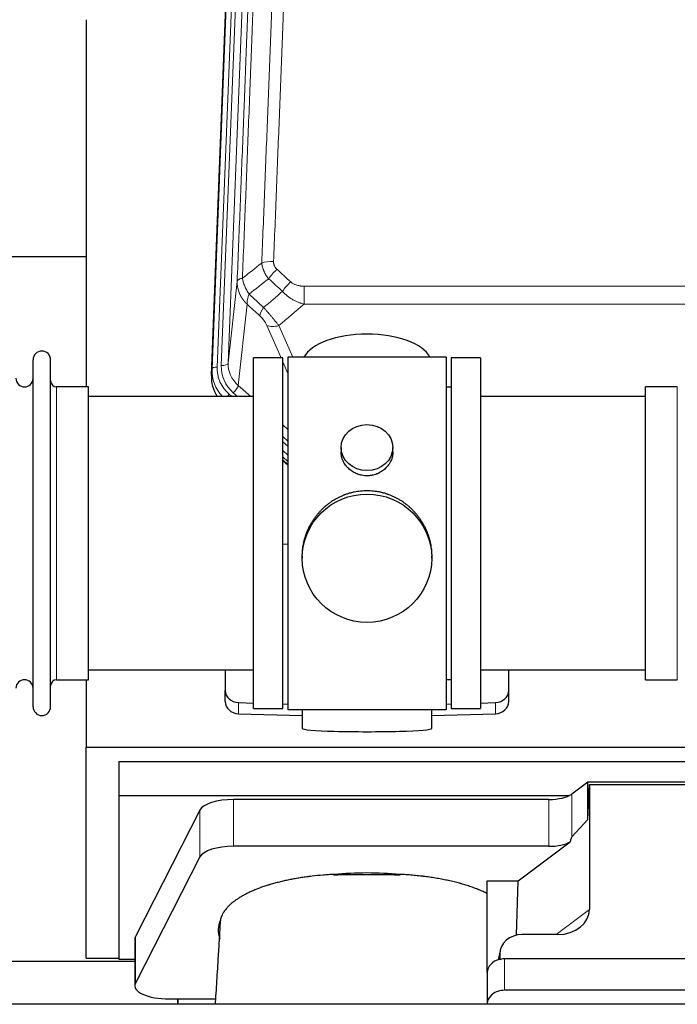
# Model space of a CAD drawing. Header units: inches. Extents: x 0 to 23760, y -13 to 16800.
# Tile 20 of 247: x 2885 to 3268, y 7081 to 7654. Entities that reach past the tile are written whole.
import ezdxf

# ---------------------------------------------------------------- set-up
doc = ezdxf.new("R2010")
doc.units = ezdxf.units.IN
doc.layers.add('1', color=7, linetype='Continuous', true_color=0xffffff)

msp = doc.modelspace()

# ---------------------------------------------------------------- linework, layer by layer
at = {"layer": '1', "color": 110, "linetype": 'Continuous', "lineweight": 13}
for p, q in [((2996.963, 7450.464), (3010.074, 7783.486)), ((3013.068, 7784.706), (2999.957, 7451.684)), ((3002.349, 7452.52), (3015.415, 7784.414)), ((3019.407, 7786.04), (3006.341, 7454.146)), ((3006.341, 7454.146), (3011.588, 7501.553)), ((3050.518, 7498.752), (3050.518, 7488.321)), ((3050.518, 7498.752), (3283.691, 7498.752)), ((3017.403, 7488.201), (3012.178, 7441.001)), ((3283.691, 7488.321), (3050.518, 7488.321)), ((3037.142, 7457.02), (3028.83, 7475.951)), ((3035.891, 7475.801), (3043.949, 7457.449)), ((3041.104, 7447.994), (3038.105, 7454.827)), ((2996.582, 7447.026), (2996.963, 7450.464)), ((2906.604, 7269.87), (2906.604, 7440.17)), ((3012.178, 7441.001), (3019.486, 7434.519)), ((3267.604, 7430.549), (3267.604, 7440.17)), ((3006.962, 7435.91), (3008.529, 7434.52)), ((3009.354, 7436.745), (3011.863, 7434.519)), ((3267.604, 7269.87), (3267.604, 7430.549)), ((3038.104, 7418.005), (3041.104, 7415.344)), ((3038.104, 7411.243), (3041.104, 7408.583)), ((3038.104, 7408.286), (3041.104, 7405.626)), ((3041.104, 7400.555), (3038.104, 7403.216)), ((3038.104, 7397.708), (3041.104, 7395.047)), ((3012.325, 7250.103), (3012.325, 7256.567)), ((3161.884, 7250.103), (3161.884, 7256.567)), ((3009.469, 7172.948), (3009.469, 7200.203)), ((3192.86, 7172.948), (3192.86, 7200.203)), ((3206.177, 7178.411), (3206.177, 7203.302)), ((2989.838, 7166.758), (2989.838, 7194.012)), ((3197.12, 7121.654), (3216.475, 7136.19)), ((2952.449, 7093.271), (2952.449, 7120.525)), ((3164.336, 7110.158), (3163.688, 7106.995)), ((3167.051, 7107.457), (3167.051, 7089.196))]:
    msp.add_line(p, q, dxfattribs=at)
at = {"layer": '1', "color": 2, "linetype": 'Continuous', "lineweight": 25}
for p, q in [((2996.582, 7447.026), (3009.7, 7780.228)), ((2923.764, 7653.747), (2923.764, 7440.17)), ((2923.769, 7515.89), (2851.803, 7515.89)), ((3038.104, 7457.02), (3021.104, 7457.02)), ((3021.104, 7253.02), (3021.104, 7457.02)), ((3038.104, 7253.02), (3038.104, 7457.02)), ((3133.104, 7457.45), (3041.104, 7457.45)), ((3041.104, 7457.45), (3041.104, 7252.59)), ((3133.104, 7457.45), (3133.104, 7252.59)), ((3153.104, 7457.02), (3136.104, 7457.02)), ((3136.104, 7457.02), (3136.104, 7253.02)), ((3153.104, 7457.02), (3153.104, 7253.02)), ((2892.904, 7254.12), (2892.904, 7455.92)), ((2903.104, 7254.12), (2903.104, 7455.92)), ((2925.104, 7440.17), (2906.604, 7440.17)), ((2925.104, 7269.87), (2925.104, 7440.17)), ((3136.104, 7440.02), (3133.104, 7440.02)), ((3267.604, 7440.17), (3249.104, 7440.17)), ((3249.104, 7430.549), (3249.104, 7440.17)), ((3021.104, 7434.52), (2925.104, 7434.52)), ((3249.104, 7434.52), (3153.104, 7434.52)), ((3249.104, 7269.87), (3249.104, 7430.549)), ((3041.104, 7396.779), (3038.104, 7399.44)), ((3072.057, 7404.888), (3072.057, 7402.316)), ((3102.152, 7402.304), (3102.152, 7404.888)), ((3038.104, 7397.44), (3041.104, 7394.779)), ((3041.105, 7348.623), (3038.105, 7348.53)), ((3049.465, 7341.669), (3049.465, 7340.531)), ((3124.744, 7340.531), (3124.744, 7341.669)), ((2925.104, 7275.52), (3021.104, 7275.52)), ((3004.604, 7275.52), (3004.604, 7263.659)), ((3153.104, 7275.52), (3249.104, 7275.52)), ((3169.604, 7263.659), (3169.604, 7275.52)), ((2906.604, 7269.87), (2925.104, 7269.87)), ((2923.764, 7269.873), (2923.764, 7230.666)), ((3133.104, 7270.02), (3136.104, 7270.02)), ((3249.104, 7269.87), (3267.604, 7269.87)), ((3004.604, 7257.194), (3004.604, 7263.659)), ((3169.604, 7257.194), (3169.604, 7263.659)), ((3012.325, 7256.567), (3021.105, 7256.295)), ((3153.104, 7256.295), (3161.884, 7256.567)), ((3021.104, 7253.02), (3038.104, 7253.02)), ((3038.105, 7255.769), (3041.105, 7255.676)), ((3041.104, 7252.59), (3088.401, 7252.59)), ((3049.44, 7252.589), (3049.44, 7241.526)), ((3088.401, 7252.59), (3133.104, 7252.59)), ((3124.768, 7241.526), (3124.768, 7252.59)), ((3133.104, 7255.676), (3136.103, 7255.769)), ((3136.104, 7253.02), (3153.104, 7253.02)), ((3012.325, 7250.103), (3049.441, 7248.953)), ((3124.767, 7248.953), (3161.884, 7250.103)), ((2923.764, 7107.841), (2923.764, 7230.666)), ((2923.764, 7230.666), (3411.764, 7230.666)), ((2942.764, 7222.355), (2942.764, 7202.552)), ((2942.764, 7222.355), (3372.764, 7222.355)), ((3215.495, 7210.181), (3206.177, 7203.302)), ((3307.431, 7210.181), (3215.495, 7210.181)), ((3215.495, 7188.557), (3215.495, 7210.181)), ((3215.495, 7188.557), (3216.475, 7208.878)), ((3216.475, 7208.878), (3306.511, 7208.878)), ((3216.475, 7208.878), (3216.475, 7136.19)), ((2942.764, 7202.552), (2942.764, 7107.284)), ((2942.764, 7202.552), (3204.957, 7202.552)), ((3192.86, 7200.203), (3009.469, 7200.203)), ((2989.838, 7194.012), (2952.449, 7120.525)), ((3206.177, 7178.411), (3215.495, 7188.557)), ((3192.86, 7172.948), (3009.469, 7172.948)), ((3175.089, 7152.786), (3205.341, 7175.505)), ((2989.838, 7166.758), (2952.449, 7093.271)), ((3157.051, 7099.522), (3157.051, 7152.786)), ((3157.051, 7152.786), (3175.089, 7152.786)), ((3174.167, 7121.318), (3175.089, 7152.786)), ((2952.08, 7119.063), (2952.08, 7091.808)), ((3198.138, 7121.654), (3177.287, 7121.654)), ((2923.764, 7107.841), (2942.764, 7107.841)), ((2942.764, 7107.284), (2952.083, 7107.284)), ((3164.546, 7112.225), (3163.461, 7106.928)), ((3164.336, 7110.158), (3164.336, 7106.861)), ((3392.051, 7107.457), (3167.051, 7107.457)), ((2840.145, 7106.101), (2952.079, 7106.101)), ((3157.051, 7099.523), (3157.051, 7081.262)), ((3392.051, 7089.196), (3167.051, 7089.196)), ((6717.062, 7081.06), (2436.104, 7081.06)), ((2972.08, 7084.155), (2977.101, 7084.155)), ((2977.101, 7084.155), (2977.101, 7081.059)), ((2977.101, 7084.155), (2998.976, 7084.155)), ((2977.101, 7081.059), (2977.101, 7084.154)), ((3157.051, 7081.262), (3157.051, 7081.059))]:
    msp.add_line(p, q, dxfattribs=at)
for centre, radius, start, end in [((2898.004, 7455.92), 5.1, 0, 180), ((2887.904, 7445.17), 5, 180, 0), ((2906.604, 7443.67), 3.5, 180, 270), ((2887.904, 7264.87), 5, 0, 180), ((2906.604, 7266.37), 3.5, 90, 180), ((2898.004, 7254.12), 5.1, 180, 0)]:
    msp.add_arc(centre, radius, start, end, dxfattribs=at)
at = {"layer": '1', "color": 110, "linetype": 'Continuous', "lineweight": 13}
for centre, major_axis, ratio, start_param, end_param in [((3032.779, 7508.844), (9.992, -0.404), 0.431453, 1.5882535, 2.3480729), ((3034.751, 7504.25), (-6.729, -7.397), 0.3051216, 4.388767, 5.1358022), ((3042.76, 7496.958), (6.736, 7.391), 0.3030979, 1.2497453, 1.9956357), ((3031.804, 7487.571), (6.719, 7.407), 0.3029797, 1.994528, 2.7400357), ((3035.891, 7481.973), (9.156, 4.02), 0.5833249, 3.617995, 4.4616661), ((2999.957, 7450.299), (-2.998, 0.118), 0.4614673, 4.7305545, 6.248991), ((3023.976, 7450.966), (-24.034, -0.11), 0.8859493, 6.2442616, 7.0633748), ((3026.368, 7451.801), (-24.034, -0.11), 0.8859493, 6.2442616, 7.0633748), ((3002.349, 7454.367), (-3.997, 0.157), 0.4614673, 1.5889619, 3.1073983), ((3026.368, 7453.648), (-20.033, -0.591), 0.8872905, 6.2219242, 7.0410373), ((3023.976, 7449.58), (27.029, -0.244), 0.8851019, 3.1148362, 3.8326992), ((3009.354, 7438.592), (-2.654, -2.992), 0.3265056, 1.2180917, 2.7365282), ((3006.962, 7434.525), (-1.991, -2.244), 0.3265056, 4.3596844, 4.9963838)]:
    msp.add_ellipse(centre, major_axis=major_axis, ratio=ratio, start_param=start_param, end_param=end_param, dxfattribs=at)
at = {"layer": '1', "color": 2, "linetype": 'Continuous', "lineweight": 25}
for centre, major_axis, ratio, start_param, end_param in [((3087.104, 7453.478), (-37.64, 0), 0.4617486, 3.372107, 6.0525728), ((3023.604, 7446.218), (-27.038, -0.124), 0.8859493, 6.2442616, 6.7882167), ((3012.604, 7263.659), (-8, 0), 0.8870108, 0, 1.5358897), ((3161.604, 7263.659), (-8, 0), 0.8870108, 1.6057029, 3.1415927), ((3012.604, 7257.194), (-8, 0), 0.8870108, 0, 1.5358897), ((3161.604, 7257.194), (-8, 0), 0.8870108, 1.6057029, 3.1415927), ((3087.104, 7241.526), (-37.664, 0), 0.0504434, 0, 3.1415927), ((3009.469, 7192.549), (20, 0), 0.3826834, 1.5707963, 2.9492947), ((3192.86, 7205.943), (-15, 0), 0.3826834, 1.5707963, 2.6633841), ((3192.86, 6832.178), (-13.469, -346.314), 0.0190642, 3.1640389, 3.2737854), ((3009.469, 7165.295), (20, 0), 0.3826834, 1.5707963, 2.9492947), ((3192.86, 7178.689), (-15, 0), 0.3826834, 1.5707963, 2.5536377), ((3087.101, 7124.336), (86.5, 0), 0.3826834, 1.3483772, 1.7943795), ((3197.38, 7136.791), (19.053, -1.602), 0.7899984, 4.8184069, 6.3495024), ((3087.101, 7124.336), (86.5, 0), 0.3826834, 2.9725041, 3.2916257), ((2972.08, 7119.063), (20, 0), 0.3826834, 2.9492947, 3.1416097), ((3177.376, 7110.079), (13.036, -0.373), 0.8874794, 1.60301, 3.1669686), ((3167.051, 7099.523), (10, 0), 0.7933958, 1.8474697, 3.1415927), ((3167.051, 7086.664), (0, -20.985), 0.4765235, 3.3133452, 3.4165375), ((3167.051, 7099.523), (10, 0), 0.7933958, 1.5707963, 1.7425489), ((2972.08, 7091.808), (20, 0), 0.3826834, 2.9492947, 4.712389), ((3167.051, 7081.262), (10, 0), 0.7933958, 1.5707963, 3.1415927)]:
    msp.add_ellipse(centre, major_axis=major_axis, ratio=ratio, start_param=start_param, end_param=end_param, dxfattribs=at)
for centre, major_axis, ratio in [((3087.104, 7404.888), (15.048, 0), 0.8870108), ((3087.104, 7340.531), (-37.64, 0), 0.9914449)]:
    msp.add_ellipse(centre, major_axis=major_axis, ratio=ratio, dxfattribs=at)
at = {"layer": '1', "color": 110, "linetype": 'Continuous', "lineweight": 13}
for points, knots in [([(3025.896, 7512.2), (3026.454, 7526.013), (3027.556, 7553.508), (3029.166, 7594.36), (3030.209, 7621.334), (3030.981, 7641.467), (3031.364, 7651.509), (3031.743, 7661.514), (3031.994, 7668.176), (3032.12, 7671.503), (3032.744, 7688.117), (3033.236, 7701.338), (3033.962, 7721.062), (3034.203, 7727.618), (3034.679, 7740.692), (3034.915, 7747.21), (3035.618, 7766.708), (3036.54, 7792.555), (3037.432, 7818.101), (3037.87, 7830.798)], [0, 0, 0, 0, 0.125, 0.25, 0.375, 0.375, 0.4375, 0.46875, 0.46875, 0.5, 0.5, 0.625, 0.625, 0.6875, 0.6875, 0.75, 0.75, 0.875, 1, 1, 1, 1]), ([(3044.737, 7832.164), (3044.3, 7819.451), (3043.409, 7793.873), (3042.489, 7767.993), (3041.787, 7748.47), (3041.551, 7741.943), (3041.075, 7728.853), (3040.835, 7722.288), (3040.11, 7702.539), (3039.619, 7689.302), (3038.995, 7672.667), (3038.87, 7669.336), (3038.618, 7662.665), (3038.24, 7652.647), (3037.858, 7642.592), (3037.087, 7622.434), (3036.045, 7595.426), (3034.437, 7554.522), (3033.336, 7526.992), (3032.779, 7513.161)], [0, 0, 0, 0, 0.125, 0.25, 0.25, 0.3125, 0.3125, 0.375, 0.375, 0.5, 0.5, 0.53125, 0.53125, 0.5625, 0.625, 0.625, 0.75, 0.875, 1, 1, 1, 1]), ([(3011.588, 7501.553), (3012.158, 7515.552), (3013.283, 7543.42), (3014.377, 7571.024), (3015.186, 7591.628), (3015.588, 7601.905), (3016.052, 7613.852), (3016.25, 7618.962), (3016.381, 7622.367), (3016.447, 7624.069), (3016.774, 7632.571), (3017.165, 7642.747), (3017.615, 7654.573), (3017.807, 7659.631), (3017.935, 7663.001), (3017.998, 7664.685), (3018.571, 7679.828), (3019.572, 7706.597), (3021.027, 7746.29), (3022.433, 7785.524), (3023.339, 7811.373), (3023.784, 7824.221)], [0, 0, 0, 0, 0.125, 0.25, 0.25, 0.3125, 0.34375, 0.359375, 0.359375, 0.375, 0.375, 0.4375, 0.46875, 0.484375, 0.484375, 0.5, 0.5, 0.625, 0.75, 0.875, 1, 1, 1, 1]), ([(3026.873, 7827.229), (3026.817, 7825.617), (3026.761, 7824.004), (3026.649, 7820.775), (3026.481, 7815.928), (3026.085, 7804.592), (3025.742, 7794.833), (3025.049, 7775.257), (3024.108, 7749.001), (3022.65, 7709.156), (3021.645, 7682.285), (3021.072, 7667.083), (3021.008, 7665.393), (3020.88, 7662.011), (3020.687, 7656.933), (3020.236, 7645.063), (3019.844, 7634.848), (3019.516, 7626.314), (3019.45, 7624.606), (3019.318, 7621.188), (3019.12, 7616.058), (3018.655, 7604.066), (3018.252, 7593.749), (3017.44, 7573.067), (3016.343, 7545.359), (3015.215, 7517.386), (3014.644, 7503.333)], [0, 0, 0, 0, 0.015625, 0.015625, 0.03125, 0.0625, 0.125, 0.125, 0.25, 0.375, 0.5, 0.5, 0.515625, 0.515625, 0.53125, 0.5625, 0.625, 0.625, 0.640625, 0.640625, 0.65625, 0.6875, 0.75, 0.75, 0.875, 1, 1, 1, 1]), ([(3029.929, 7503.083), (3029.638, 7503.427), (3029.361, 7503.778), (3029.032, 7504.226), (3028.967, 7504.315), (3028.839, 7504.496), (3028.776, 7504.587), (3028.59, 7504.861), (3028.469, 7505.044), (3028.12, 7505.597), (3027.685, 7506.343), (3027.312, 7507.107), (3027.056, 7507.686), (3026.975, 7507.88), (3026.859, 7508.173), (3026.821, 7508.271), (3026.748, 7508.467), (3026.712, 7508.565), (3026.54, 7509.055), (3026.419, 7509.448), (3026.212, 7510.234), (3026.038, 7511.02), (3025.932, 7511.807), (3025.896, 7512.2)], [0, 0, 0, 0, 0.125, 0.125, 0.15625, 0.15625, 0.1875, 0.1875, 0.25, 0.25, 0.375, 0.5, 0.5, 0.5625, 0.5625, 0.59375, 0.59375, 0.625, 0.625, 0.75, 0.75, 0.875, 1, 1, 1, 1]), ([(3034.751, 7508.549), (3034.585, 7508.701), (3034.427, 7508.86), (3034.241, 7509.067), (3034.204, 7509.109), (3034.132, 7509.194), (3034.096, 7509.237), (3033.992, 7509.366), (3033.925, 7509.454), (3033.732, 7509.72), (3033.498, 7510.085), (3033.307, 7510.47), (3033.181, 7510.766), (3033.142, 7510.866), (3033.088, 7511.018), (3033.07, 7511.069), (3033.037, 7511.172), (3033.021, 7511.223), (3032.945, 7511.48), (3032.897, 7511.687), (3032.824, 7512.104), (3032.8, 7512.314), (3032.773, 7512.736), (3032.77, 7512.948), (3032.779, 7513.161)], [0, 0, 0, 0, 0.125, 0.125, 0.15625, 0.15625, 0.1875, 0.1875, 0.25, 0.25, 0.375, 0.5, 0.5, 0.5625, 0.5625, 0.59375, 0.59375, 0.625, 0.625, 0.75, 0.75, 0.875, 0.875, 1, 1, 1, 1]), ([(3014.644, 7503.333), (3014.417, 7503.297), (3014.201, 7503.254), (3013.791, 7503.159), (3013.597, 7503.106), (3013.233, 7502.989), (3013.063, 7502.926), (3012.749, 7502.79), (3012.604, 7502.718), (3012.343, 7502.564), (3012.226, 7502.483), (3012.02, 7502.314), (3011.931, 7502.226), (3011.708, 7501.952), (3011.618, 7501.756), (3011.588, 7501.553)], [0, 0, 0, 0, 0.125, 0.125, 0.25, 0.25, 0.375, 0.375, 0.5, 0.5, 0.625, 0.625, 0.75, 0.75, 1, 1, 1, 1]), ([(3018.509, 7494.087), (3018.006, 7494.836), (3017.544, 7495.602), (3016.917, 7496.764), (3016.72, 7497.154), (3016.348, 7497.934), (3016.173, 7498.326), (3015.685, 7499.5), (3015.408, 7500.281), (3014.951, 7501.826), (3014.773, 7502.588), (3014.644, 7503.333)], [0, 0, 0, 0, 0.25, 0.25, 0.375, 0.375, 0.5, 0.5, 0.75, 0.75, 1, 1, 1, 1]), ([(3017.403, 7488.201), (3017.386, 7488.218), (3017.352, 7488.251), (3017.3, 7488.302), (3017.249, 7488.352), (3017.198, 7488.403), (3017.147, 7488.454), (3017.096, 7488.505), (3017.046, 7488.557), (3016.995, 7488.608), (3016.945, 7488.66), (3016.895, 7488.712), (3016.845, 7488.764), (3016.795, 7488.816), (3016.746, 7488.869), (3016.696, 7488.921), (3016.647, 7488.974), (3016.598, 7489.027), (3016.549, 7489.08), (3016.5, 7489.133), (3016.451, 7489.186), (3016.403, 7489.24), (3016.355, 7489.294), (3016.307, 7489.348), (3016.259, 7489.402), (3016.211, 7489.456), (3016.163, 7489.511), (3016.116, 7489.565), (3016.069, 7489.62), (3016.022, 7489.675), (3015.975, 7489.73), (3015.928, 7489.785), (3015.882, 7489.841), (3015.835, 7489.896), (3015.789, 7489.952), (3015.743, 7490.008), (3015.698, 7490.064), (3015.652, 7490.12), (3015.607, 7490.177), (3015.562, 7490.233), (3015.517, 7490.29), (3015.472, 7490.347), (3015.427, 7490.404), (3015.383, 7490.461), (3015.339, 7490.518), (3015.295, 7490.576), (3015.251, 7490.634), (3015.208, 7490.691), (3015.164, 7490.749), (3015.121, 7490.808), (3015.078, 7490.866), (3015.035, 7490.924), (3014.993, 7490.983), (3014.95, 7491.042), (3014.908, 7491.101), (3014.866, 7491.16), (3014.825, 7491.219), (3014.783, 7491.278), (3014.742, 7491.338), (3014.701, 7491.398), (3014.66, 7491.458), (3014.619, 7491.518), (3014.579, 7491.578), (3014.539, 7491.638), (3014.499, 7491.699), (3014.459, 7491.759), (3014.42, 7491.82), (3014.38, 7491.881), (3014.341, 7491.942), (3014.302, 7492.003), (3014.264, 7492.064), (3014.225, 7492.126), (3014.187, 7492.187), (3014.149, 7492.249), (3014.112, 7492.311), (3014.074, 7492.373), (3014.037, 7492.435), (3014, 7492.498), (3013.963, 7492.56), (3013.927, 7492.623), (3013.89, 7492.686), (3013.854, 7492.748), (3013.818, 7492.811), (3013.783, 7492.875), (3013.748, 7492.938), (3013.713, 7493.001), (3013.678, 7493.065), (3013.643, 7493.129), (3013.609, 7493.192), (3013.575, 7493.256), (3013.541, 7493.321), (3013.507, 7493.385), (3013.474, 7493.449), (3013.441, 7493.514), (3013.408, 7493.578), (3013.376, 7493.643), (3013.343, 7493.708), (3013.311, 7493.773), (3013.279, 7493.838), (3013.248, 7493.903), (3013.217, 7493.969), (3013.186, 7494.034), (3013.155, 7494.1), (3013.124, 7494.165), (3013.094, 7494.231), (3013.064, 7494.297), (3013.034, 7494.363), (3013.005, 7494.43), (3012.807, 7494.88), (3012.473, 7495.73), (3012.084, 7496.999), (3011.798, 7498.298), (3011.621, 7499.62), (3011.578, 7500.547), (3011.578, 7501.071), (3011.579, 7501.191), (3011.581, 7501.312), (3011.584, 7501.432), (3011.587, 7501.512), (3011.588, 7501.553)], [0, 0, 0, 0, 0.0045083, 0.0090195, 0.0135338, 0.0180512, 0.0225715, 0.0270949, 0.0316214, 0.0361509, 0.0406834, 0.0452189, 0.0497575, 0.0542992, 0.0588439, 0.0633916, 0.0679424, 0.0724963, 0.0770532, 0.0816132, 0.0861762, 0.0907423, 0.0953114, 0.0998837, 0.104459, 0.1090373, 0.1136188, 0.1182033, 0.1227909, 0.1273815, 0.1319753, 0.1365721, 0.141172, 0.145775, 0.1503811, 0.1549903, 0.1596025, 0.1642179, 0.1688364, 0.1734579, 0.1780826, 0.1827103, 0.1873412, 0.1919752, 0.1966123, 0.2012524, 0.2058957, 0.2105422, 0.2151917, 0.2198443, 0.2245001, 0.229159, 0.233821, 0.2384861, 0.2431544, 0.2478258, 0.2525003, 0.2571779, 0.2618587, 0.2665427, 0.2712297, 0.2759199, 0.2806133, 0.2853097, 0.2900094, 0.2947122, 0.2994181, 0.3041272, 0.3088394, 0.3135548, 0.3182733, 0.322995, 0.3277199, 0.3324479, 0.3371791, 0.3419135, 0.346651, 0.3513917, 0.3561355, 0.3608826, 0.3656328, 0.3703861, 0.3751427, 0.3799024, 0.3846654, 0.3894315, 0.3942008, 0.3989732, 0.4037489, 0.4085278, 0.4133098, 0.4180951, 0.4228835, 0.4276751, 0.43247, 0.437268, 0.4420692, 0.4468737, 0.4516813, 0.4564922, 0.4613063, 0.4661235, 0.470944, 0.4757677, 0.4805947, 0.4854248, 0.4902582, 0.4950947, 0.4999345, 0.5888915, 0.6791125, 0.7706071, 0.8633844, 0.9574535, 0.965938, 0.9744348, 0.9829441, 0.9914659, 1, 1, 1, 1]), ([(3050.518, 7498.752), (3050.164, 7498.752), (3049.811, 7498.762), (3049.37, 7498.789), (3049.282, 7498.795), (3049.106, 7498.809), (3049.018, 7498.817), (3048.754, 7498.841), (3048.58, 7498.861), (3048.057, 7498.928), (3047.713, 7498.984), (3047.03, 7499.124), (3046.692, 7499.206), (3046.025, 7499.4), (3045.695, 7499.512), (3045.329, 7499.657), (3045.289, 7499.673), (3045.208, 7499.706), (3045.088, 7499.757), (3044.81, 7499.879), (3044.578, 7499.992), (3044.124, 7500.231), (3043.832, 7500.405), (3043.276, 7500.789), (3043.01, 7500.998), (3042.76, 7501.228)], [0, 0, 0, 0, 0.125, 0.125, 0.15625, 0.15625, 0.1875, 0.1875, 0.25, 0.25, 0.375, 0.375, 0.5, 0.5, 0.625, 0.625, 0.640625, 0.640625, 0.65625, 0.6875, 0.75, 0.75, 0.875, 0.875, 1, 1, 1, 1]), ([(3017.403, 7488.201), (3017.357, 7488.573), (3017.348, 7488.984), (3017.389, 7489.65), (3017.411, 7489.88), (3017.474, 7490.354), (3017.514, 7490.598), (3017.61, 7491.099), (3017.667, 7491.356), (3017.796, 7491.879), (3017.868, 7492.146), (3018.028, 7492.689), (3018.115, 7492.964), (3018.302, 7493.522), (3018.402, 7493.803), (3018.509, 7494.087)], [0, 0, 0, 0, 0.25, 0.25, 0.375, 0.375, 0.5, 0.5, 0.625, 0.625, 0.75, 0.75, 0.875, 0.875, 1, 1, 1, 1]), ([(3050.518, 7488.321), (3049.921, 7488.473), (3049.253, 7488.666), (3048.589, 7488.887), (3048.442, 7488.936), (3048.368, 7488.962), (3048.148, 7489.038), (3048.001, 7489.09), (3047.564, 7489.25), (3047.274, 7489.362), (3046.412, 7489.711), (3045.847, 7489.964), (3044.734, 7490.509), (3044.187, 7490.801), (3043.381, 7491.271), (3042.982, 7491.514), (3042.588, 7491.769), (3042.392, 7491.899), (3042.327, 7491.943), (3042.197, 7492.03), (3042.132, 7492.074), (3041.553, 7492.474), (3041.057, 7492.846), (3040.102, 7493.623), (3039.643, 7494.028), (3038.763, 7494.874), (3038.343, 7495.314), (3037.942, 7495.772)], [0, 0, 0, 0, 0.125, 0.140625, 0.140625, 0.15625, 0.15625, 0.1875, 0.1875, 0.25, 0.25, 0.375, 0.375, 0.5, 0.5, 0.5625, 0.59375, 0.59375, 0.609375, 0.609375, 0.625, 0.625, 0.75, 0.75, 0.875, 0.875, 1, 1, 1, 1]), ([(3035.891, 7475.801), (3035.569, 7476.202), (3035.239, 7476.61), (3034.562, 7477.444), (3034.214, 7477.868), (3033.681, 7478.517), (3033.5, 7478.735), (3033.227, 7479.066), (3033.135, 7479.177), (3032.997, 7479.344), (3032.95, 7479.4), (3032.858, 7479.511), (3032.811, 7479.567), (3032.393, 7480.07), (3031.642, 7480.968), (3030.877, 7481.873), (3030.298, 7482.555), (3030.104, 7482.783), (3029.812, 7483.125), (3029.714, 7483.239), (3029.568, 7483.411), (3029.519, 7483.468), (3029.421, 7483.582), (3029.372, 7483.639), (3028.932, 7484.153), (3028.542, 7484.604), (3027.766, 7485.499), (3027.38, 7485.942), (3026.996, 7486.381)], [0, 0, 0, 0, 0.125, 0.125, 0.25, 0.25, 0.3125, 0.3125, 0.34375, 0.34375, 0.359375, 0.359375, 0.375, 0.375, 0.5, 0.625, 0.625, 0.6875, 0.6875, 0.71875, 0.71875, 0.734375, 0.734375, 0.75, 0.75, 0.875, 0.875, 1, 1, 1, 1]), ([(3024.743, 7481.549), (3024.962, 7481.35), (3025.178, 7481.143), (3025.604, 7480.714), (3025.814, 7480.491), (3026.072, 7480.203), (3026.123, 7480.144), (3026.225, 7480.027), (3026.376, 7479.851), (3026.522, 7479.674), (3026.809, 7479.318), (3026.991, 7479.078), (3027.341, 7478.593), (3027.508, 7478.348), (3027.688, 7478.07), (3027.707, 7478.039), (3027.747, 7477.977), (3027.805, 7477.884), (3027.938, 7477.669), (3028.045, 7477.487), (3028.253, 7477.124), (3028.381, 7476.886), (3028.619, 7476.414), (3028.729, 7476.181), (3028.83, 7475.951)], [0, 0, 0, 0, 0.125, 0.125, 0.25, 0.25, 0.28125, 0.28125, 0.3125, 0.375, 0.375, 0.5, 0.5, 0.625, 0.625, 0.640625, 0.640625, 0.65625, 0.6875, 0.75, 0.75, 0.875, 0.875, 1, 1, 1, 1])]:
    msp.add_open_spline(points, degree=3, knots=knots, dxfattribs=at)
for points in [[(3014.644, 7503.333), (3018.393, 7506.293), (3022.143, 7509.249), (3025.896, 7512.2)], [(3034.751, 7508.549), (3037.421, 7506.111), (3040.09, 7503.67), (3042.76, 7501.228)], [(3029.929, 7503.083), (3026.12, 7500.089), (3022.314, 7497.09), (3018.509, 7494.087)], [(3037.942, 7495.772), (3035.271, 7498.211), (3032.6, 7500.648), (3029.929, 7503.083)], [(3018.509, 7494.087), (3021.338, 7491.521), (3024.167, 7488.952), (3026.996, 7486.381)], [(3026.996, 7486.381), (3030.647, 7489.51), (3034.295, 7492.64), (3037.942, 7495.772)], [(3024.743, 7481.549), (3022.297, 7483.768), (3019.85, 7485.985), (3017.403, 7488.201)], [(3050.518, 7488.321), (3045.646, 7484.145), (3040.77, 7479.972), (3035.891, 7475.801)]]:
    msp.add_open_spline(points, degree=3, dxfattribs=at)
at = {"layer": '1', "color": 2, "linetype": 'Continuous', "lineweight": 25}
for points, knots in [([(3102.152, 7402.306), (3102.152, 7401.876), (3102.128, 7401.443), (3102.068, 7400.897), (3102.054, 7400.787), (3102.024, 7400.566), (3101.974, 7400.236), (3101.911, 7399.908), (3101.766, 7399.256), (3101.647, 7398.826), (3101.362, 7397.975), (3101.197, 7397.554), (3100.914, 7396.93), (3100.814, 7396.723), (3100.681, 7396.466), (3100.654, 7396.414), (3100.6, 7396.312), (3100.517, 7396.159), (3100.432, 7396.008), (3100.141, 7395.509), (3099.889, 7395.12), (3099.344, 7394.367), (3099.053, 7394.002), (3098.586, 7393.472), (3098.425, 7393.299), (3098.177, 7393.043), (3098.051, 7392.916), (3097.922, 7392.791), (3097.836, 7392.708), (3097.792, 7392.667), (3097.398, 7392.298), (3097.033, 7391.988), (3096.275, 7391.403), (3095.882, 7391.128), (3095.068, 7390.614), (3094.647, 7390.374), (3094.103, 7390.098), (3093.993, 7390.044), (3093.771, 7389.938), (3093.66, 7389.886), (3093.324, 7389.735), (3093.098, 7389.64), (3092.415, 7389.371), (3091.953, 7389.213), (3091.015, 7388.941), (3090.539, 7388.827), (3089.815, 7388.689), (3089.572, 7388.648), (3089.205, 7388.596), (3089.082, 7388.58), (3088.897, 7388.558), (3088.835, 7388.551), (3088.712, 7388.538), (3088.65, 7388.532), (3088.094, 7388.479), (3087.601, 7388.456), (3086.619, 7388.456), (3086.129, 7388.478), (3085.151, 7388.57), (3084.664, 7388.638), (3084.056, 7388.753), (3083.934, 7388.778), (3083.692, 7388.83), (3083.329, 7388.912), (3082.972, 7389.006), (3082.266, 7389.21), (3081.804, 7389.367), (3080.898, 7389.724), (3080.454, 7389.922), (3079.802, 7390.252), (3079.587, 7390.367), (3079.268, 7390.547), (3079.163, 7390.609), (3078.953, 7390.734), (3078.849, 7390.798), (3078.336, 7391.122), (3077.942, 7391.397), (3077.184, 7391.981), (3076.821, 7392.289), (3076.127, 7392.937), (3075.796, 7393.277), (3075.441, 7393.678), (3075.402, 7393.723), (3075.325, 7393.813), (3075.209, 7393.948), (3074.947, 7394.267), (3074.735, 7394.547), (3074.325, 7395.113), (3074.073, 7395.5), (3073.61, 7396.294), (3073.4, 7396.7), (3073.115, 7397.324), (3073.026, 7397.534), (3072.9, 7397.854), (3072.859, 7397.96), (3072.782, 7398.174), (3072.744, 7398.281), (3072.564, 7398.816), (3072.445, 7399.247), (3072.252, 7400.113), (3072.18, 7400.548), (3072.107, 7401.205), (3072.088, 7401.424), (3072.069, 7401.754), (3072.062, 7401.919), (3072.059, 7402.084), (3072.057, 7402.195), (3072.057, 7402.25), (3072.057, 7402.308), (3072.057, 7402.31), (3072.057, 7402.313)], [0, 0, 0, 0, 0.0308202, 0.0308202, 0.0386347, 0.0386347, 0.0464491, 0.062078, 0.062078, 0.0933358, 0.0933358, 0.1245936, 0.1245936, 0.1402226, 0.1402226, 0.1441298, 0.1441298, 0.148037, 0.1558515, 0.1558515, 0.1871093, 0.1871093, 0.2183671, 0.2183671, 0.233996, 0.233996, 0.2418105, 0.2457177, 0.2457177, 0.2496249, 0.2496249, 0.2808827, 0.2808827, 0.3121405, 0.3121405, 0.3433983, 0.3433983, 0.3512128, 0.3512128, 0.3590273, 0.3590273, 0.3746562, 0.3746562, 0.405914, 0.405914, 0.4371718, 0.4371718, 0.4528007, 0.4528007, 0.4606152, 0.4606152, 0.4645224, 0.4645224, 0.4684296, 0.4684296, 0.4996874, 0.4996874, 0.5309452, 0.5309452, 0.5622031, 0.5622031, 0.5700175, 0.5700175, 0.577832, 0.5934609, 0.5934609, 0.6247187, 0.6247187, 0.6559765, 0.6559765, 0.6716054, 0.6716054, 0.6794199, 0.6794199, 0.6872343, 0.6872343, 0.7184921, 0.7184921, 0.7497499, 0.7497499, 0.7810078, 0.7810078, 0.784915, 0.784915, 0.7888222, 0.7966367, 0.8122656, 0.8122656, 0.8435234, 0.8435234, 0.8747812, 0.8747812, 0.8904101, 0.8904101, 0.8982246, 0.8982246, 0.906039, 0.906039, 0.9372968, 0.9372968, 0.9685546, 0.9685546, 0.9841835, 0.9841835, 0.991998, 0.9959052, 0.9959052, 0.9998125, 0.9998125, 1, 1, 1, 1]), ([(3049.465, 7341.621), (3049.465, 7341.634), (3049.465, 7342.261), (3049.496, 7343.502), (3049.633, 7345.342), (3049.862, 7347.18), (3050.076, 7348.403), (3050.259, 7349.32), (3050.34, 7349.702), (3050.428, 7350.084), (3050.463, 7350.236), (3050.481, 7350.313), (3050.536, 7350.541), (3050.722, 7351.301), (3051.098, 7352.653), (3051.684, 7354.421), (3052.352, 7356.156), (3053.102, 7357.856), (3053.935, 7359.524), (3054.545, 7360.612), (3054.944, 7361.286), (3055.025, 7361.42), (3055.187, 7361.687), (3055.434, 7362.086), (3055.686, 7362.48), (3056.2, 7363.259), (3056.908, 7364.278), (3058.036, 7365.75), (3059.23, 7367.164), (3060.492, 7368.52), (3061.377, 7369.387), (3062.059, 7370.022), (3062.404, 7370.335), (3062.756, 7370.644), (3062.991, 7370.848), (3063.11, 7370.949), (3063.704, 7371.452), (3064.672, 7372.23), (3066.169, 7373.319), (3067.713, 7374.332), (3069.303, 7375.268), (3070.942, 7376.127), (3072.066, 7376.647), (3072.922, 7377.017), (3073.352, 7377.197), (3073.788, 7377.369), (3074.007, 7377.454), (3074.08, 7377.482), (3074.226, 7377.538), (3074.884, 7377.786), (3076.133, 7378.217), (3077.915, 7378.732), (3079.716, 7379.155), (3081.534, 7379.487), (3083.371, 7379.725), (3084.608, 7379.822), (3085.541, 7379.87), (3086.008, 7379.889), (3086.556, 7379.899), (3086.791, 7379.902), (3086.947, 7379.903), (3087.026, 7379.903), (3087.104, 7379.903)], [0, 0, 0, 0, 0.0006246, 0.0318551, 0.0630856, 0.0943161, 0.1255465, 0.1255465, 0.1411618, 0.1450656, 0.1450656, 0.1489694, 0.1489694, 0.156777, 0.1880075, 0.219238, 0.2504685, 0.2816989, 0.3129294, 0.3441599, 0.3441599, 0.3519675, 0.3519675, 0.3597751, 0.3753904, 0.3753904, 0.4066209, 0.4378513, 0.4690818, 0.5003123, 0.5315428, 0.5315428, 0.547158, 0.5549656, 0.5549656, 0.5627733, 0.5627733, 0.5940037, 0.6252342, 0.6564647, 0.6876952, 0.7189257, 0.7501562, 0.7501562, 0.7657714, 0.773579, 0.773579, 0.7774828, 0.7774828, 0.7813866, 0.8126171, 0.8438476, 0.8750781, 0.9063086, 0.937539, 0.9687695, 0.9687695, 0.9843848, 0.9921924, 0.9960962, 0.9960962, 1, 1, 1, 1]), ([(3087.104, 7379.903), (3087.732, 7379.903), (3088.981, 7379.87), (3090.838, 7379.725), (3092.678, 7379.486), (3094.501, 7379.154), (3096.308, 7378.729), (3097.501, 7378.383), (3098.392, 7378.1), (3098.688, 7378.002), (3099.057, 7377.874), (3099.131, 7377.848), (3099.279, 7377.796), (3099.499, 7377.717), (3100.305, 7377.421), (3101.6, 7376.898), (3103.282, 7376.119), (3104.919, 7375.26), (3106.513, 7374.322), (3108.062, 7373.304), (3109.066, 7372.572), (3109.684, 7372.098), (3109.807, 7372.002), (3110.052, 7371.81), (3110.417, 7371.519), (3110.776, 7371.222), (3111.486, 7370.621), (3112.41, 7369.799), (3113.731, 7368.506), (3114.989, 7367.151), (3116.183, 7365.737), (3116.937, 7364.753), (3117.486, 7363.999), (3117.757, 7363.619), (3118.021, 7363.232), (3118.196, 7362.973), (3118.283, 7362.843), (3118.713, 7362.19), (3119.372, 7361.133), (3120.281, 7359.51), (3121.109, 7357.852), (3121.856, 7356.157), (3122.524, 7354.426), (3122.914, 7353.247), (3123.186, 7352.353), (3123.317, 7351.904), (3123.46, 7351.376), (3123.52, 7351.149), (3123.559, 7350.997), (3123.578, 7350.922), (3123.75, 7350.238), (3124.025, 7349.021), (3124.345, 7347.19), (3124.574, 7345.356), (3124.712, 7343.518), (3124.744, 7342.27), (3124.744, 7341.635), (3124.744, 7341.616)], [0, 0, 0, 0, 0.0312188, 0.0624376, 0.0936563, 0.1248751, 0.1560939, 0.1873127, 0.1873127, 0.2029221, 0.2029221, 0.2068244, 0.2068244, 0.2107268, 0.2185315, 0.2497502, 0.280969, 0.3121878, 0.3434066, 0.3746254, 0.4058442, 0.4058442, 0.4136489, 0.4136489, 0.4214535, 0.4370629, 0.4370629, 0.4682817, 0.4995005, 0.5307193, 0.5619381, 0.5931568, 0.5931568, 0.6087662, 0.6165709, 0.6165709, 0.6243756, 0.6243756, 0.6555944, 0.6868132, 0.718032, 0.7492507, 0.7804695, 0.8116883, 0.8116883, 0.8272977, 0.8351024, 0.8390047, 0.8390047, 0.8429071, 0.8429071, 0.8741259, 0.9053447, 0.9365634, 0.9677822, 0.999001, 1, 1, 1, 1]), ([(3067.922, 7156.614), (3066.849, 7156.563), (3065.78, 7156.503), (3063.65, 7156.366), (3062.589, 7156.288), (3059.418, 7156.029), (3057.319, 7155.821), (3054.716, 7155.517), (3054.196, 7155.454), (3053.418, 7155.355), (3053.03, 7155.306), (3052.512, 7155.237), (3052.254, 7155.203), (3051.093, 7155.046), (3050.072, 7154.898), (3048.054, 7154.587), (3047.056, 7154.424), (3045.083, 7154.081), (3044.108, 7153.902), (3042.18, 7153.528), (3041.227, 7153.334), (3039.345, 7152.928), (3037.484, 7152.508), (3034.761, 7151.83), (3032.99, 7151.347), (3031.679, 7150.973), (3031.244, 7150.846), (3030.705, 7150.686), (3030.598, 7150.653), (3030.383, 7150.588), (3030.275, 7150.556), (3029.954, 7150.458), (3029.741, 7150.392), (3028.682, 7150.062), (3027.853, 7149.792), (3025.418, 7148.963), (3023.866, 7148.386), (3021.64, 7147.485), (3020.19, 7146.873), (3018.118, 7145.919), (3016.805, 7145.26), (3015.526, 7144.589), (3014.904, 7144.247), (3013.998, 7143.725), (3013.701, 7143.55), (3013.335, 7143.329), (3013.262, 7143.284), (3013.117, 7143.196), (3012.9, 7143.062), (3012.686, 7142.929), (3011.982, 7142.482), (3010.898, 7141.759), (3009.403, 7140.655), (3008.035, 7139.53), (3007.208, 7138.767), (3006.423, 7137.997), (3006.052, 7137.608), (3005.003, 7136.433), (3004.39, 7135.636), (3003.801, 7134.723), (3003.736, 7134.621), (3003.611, 7134.417), (3003.55, 7134.315), (3003.37, 7134.009), (3003.256, 7133.804), (3002.933, 7133.191), (3002.742, 7132.781), (3002.405, 7131.961), (3002.259, 7131.551), (3002.012, 7130.73), (3001.912, 7130.318), (3001.835, 7129.907)], [0, 0, 0, 0, 0.03125, 0.03125, 0.0625, 0.0625, 0.125, 0.125, 0.140625, 0.140625, 0.1484375, 0.1523438, 0.15625, 0.15625, 0.1875, 0.1875, 0.21875, 0.21875, 0.25, 0.25, 0.28125, 0.28125, 0.3125, 0.34375, 0.375, 0.375, 0.390625, 0.390625, 0.3945313, 0.3945313, 0.3984375, 0.3984375, 0.40625, 0.40625, 0.4375, 0.4375, 0.5, 0.5, 0.53125, 0.5625, 0.59375, 0.59375, 0.625, 0.625, 0.640625, 0.640625, 0.6445313, 0.6445313, 0.6484375, 0.65625, 0.65625, 0.6875, 0.71875, 0.75, 0.78125, 0.78125, 0.8125, 0.8125, 0.875, 0.875, 0.8828125, 0.8828125, 0.890625, 0.890625, 0.90625, 0.90625, 0.9375, 0.9375, 0.96875, 0.96875, 1, 1, 1, 1]), ([(3106.371, 7156.145), (3105.576, 7156.183), (3104.779, 7156.217), (3103.181, 7156.273), (3102.381, 7156.296), (3101.178, 7156.323), (3100.777, 7156.33), (3099.973, 7156.343), (3099.571, 7156.347), (3098.766, 7156.355), (3098.363, 7156.358), (3097.557, 7156.363), (3097.153, 7156.364), (3096.548, 7156.365), (3096.346, 7156.366), (3095.943, 7156.366), (3095.741, 7156.366), (3095.135, 7156.367), (3094.731, 7156.366), (3093.52, 7156.366), (3092.712, 7156.366), (3090.289, 7156.366), (3088.674, 7156.366), (3085.443, 7156.366), (3083.828, 7156.367), (3080.598, 7156.367), (3078.982, 7156.367), (3077.316, 7156.367), (3077.266, 7156.367), (3077.165, 7156.367), (3077.115, 7156.367), (3076.963, 7156.367), (3076.862, 7156.367), (3076.559, 7156.366), (3076.357, 7156.365), (3075.752, 7156.362), (3075.348, 7156.358), (3074.742, 7156.351), (3074.54, 7156.349), (3074.137, 7156.343), (3073.532, 7156.333), (3072.928, 7156.32), (3070.919, 7156.272), (3069.323, 7156.214), (3067.738, 7156.136)], [0, 0, 0, 0, 0.0625, 0.0625, 0.125, 0.125, 0.15625, 0.15625, 0.1875, 0.1875, 0.21875, 0.21875, 0.25, 0.25, 0.265625, 0.265625, 0.28125, 0.28125, 0.3125, 0.3125, 0.375, 0.375, 0.5, 0.5, 0.625, 0.625, 0.75, 0.75, 0.7539063, 0.7539063, 0.7578125, 0.7578125, 0.765625, 0.765625, 0.78125, 0.78125, 0.8125, 0.8125, 0.828125, 0.828125, 0.84375, 0.875, 0.875, 1, 1, 1, 1]), ([(3157.051, 7145.452), (3156.288, 7145.834), (3155.502, 7146.208), (3153.886, 7146.939), (3152.224, 7147.654), (3150.475, 7148.337), (3148.681, 7149.003), (3147.761, 7149.328), (3145.878, 7149.961), (3144.914, 7150.27), (3143.433, 7150.72), (3142.934, 7150.868), (3142.302, 7151.05), (3142.175, 7151.086), (3141.921, 7151.159), (3141.794, 7151.195), (3141.411, 7151.302), (3141.155, 7151.373), (3139.87, 7151.725), (3138.827, 7151.995), (3136.713, 7152.514), (3134.571, 7153.012), (3132.374, 7153.467), (3130.148, 7153.901), (3129.021, 7154.108), (3126.739, 7154.5), (3125.583, 7154.685), (3123.244, 7155.033), (3122.06, 7155.196), (3120.562, 7155.387), (3120.111, 7155.443), (3119.659, 7155.498), (3119.356, 7155.534), (3119.205, 7155.552), (3118.448, 7155.64), (3117.841, 7155.708), (3116.018, 7155.902), (3114.798, 7156.02), (3112.35, 7156.232), (3111.122, 7156.327), (3108.658, 7156.493), (3107.422, 7156.564), (3106.182, 7156.623)], [0, 0, 0, 0, 0.0625, 0.0625, 0.125, 0.1875, 0.1875, 0.25, 0.25, 0.3125, 0.3125, 0.34375, 0.34375, 0.3515625, 0.3515625, 0.359375, 0.359375, 0.375, 0.375, 0.4375, 0.4375, 0.5, 0.5625, 0.5625, 0.625, 0.625, 0.6875, 0.6875, 0.75, 0.75, 0.765625, 0.7734375, 0.7734375, 0.78125, 0.78125, 0.8125, 0.8125, 0.875, 0.875, 0.9375, 0.9375, 1, 1, 1, 1]), ([(3001.604, 7127.093), (3001.553, 7126.194), (3001.311, 7121.981), (3000.847, 7114.22), (3000.27, 7104.89), (2999.74, 7096.496), (2999.299, 7089.381), (2998.979, 7084.234), (2998.807, 7081.471), (2998.782, 7081.057)], [0, 0, 0, 0, 0.0608544, 0.2843801, 0.516904, 0.6713145, 0.8238748, 0.9736375, 1, 1, 1, 1]), ([(3001.791, 7129.347), (3001.753, 7129.132), (3001.721, 7128.916), (3001.669, 7128.485), (3001.632, 7128.055), (3001.617, 7127.624), (3001.61, 7127.301), (3001.608, 7127.193), (3001.607, 7127.086)], [0, 0, 0, 0, 0.2858572, 0.2858572, 0.5717144, 0.8575716, 0.8575716, 1, 1, 1, 1])]:
    msp.add_open_spline(points, degree=3, knots=knots, dxfattribs=at)
for points in [[(3067.738, 7156.136), (3067.8, 7156.296), (3067.861, 7156.455), (3067.922, 7156.614)], [(3106.182, 7156.623), (3106.244, 7156.463), (3106.307, 7156.304), (3106.371, 7156.145)], [(3001.835, 7129.907), (3001.82, 7129.72), (3001.806, 7129.534), (3001.791, 7129.347)], [(3001.543, 7119.003), (3001.553, 7119.131), (3001.563, 7119.26), (3001.573, 7119.388)]]:
    msp.add_open_spline(points, degree=3, dxfattribs=at)
msp.add_rational_spline([(3164.336, 7106.861), (3164.328, 7107.008), (3164.319, 7107.156)], [0.500000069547, 0.499999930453, 0.500000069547], degree=2, dxfattribs=at)

doc.saveas('drawing.dxf')
